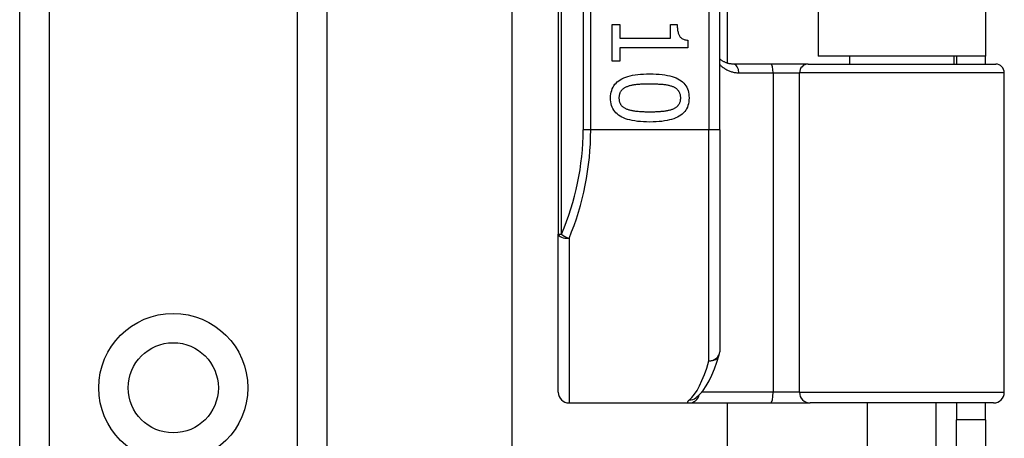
# Model space of a CAD drawing. Header units: inches. Extents: x 4.1 to 95.3, y 5.8 to 50.1.
# Tile 45 of 76: x 22.2 to 24, y 32.6 to 33.4. Entities that reach past the tile are written whole.
import ezdxf

# ---------------------------------------------------------------- set-up
doc = ezdxf.new("R2010")
doc.units = ezdxf.units.IN
doc.header["$MEASUREMENT"] = 0
doc.layers.add('Visible Edges(ANSI)', color=7, linetype='Continuous', lineweight=25)
doc.layers.add('Visible Tangent Edges(ANSI)', color=7, linetype='Continuous', lineweight=25)

msp = doc.modelspace()

# ---------------------------------------------------------------- linework, layer by layer
at = {"layer": 'Visible Edges(ANSI)'}
for p, q in [((22.2115, 19.5772), (22.2115, 36.9631)), ((22.7735, 36.9631), (22.7735, 19.5772)), ((23.197, 34.8627), (23.197, 32.9806)), ((23.4923, 33.1717), (23.4923, 34.6717)), ((23.5061, 34.5497), (23.5061, 33.2936)), ((23.6725, 34.5372), (23.6725, 33.3062)), ((23.9785, 34.5372), (23.9785, 33.3062)), ((23.1124, 23.0536), (23.1124, 33.4867)), ((23.2956, 33.3642), (23.3097, 33.3642)), ((23.2956, 33.2969), (23.2956, 33.3642)), ((23.3097, 33.3642), (23.3097, 33.3392)), ((23.402, 33.3642), (23.4146, 33.3642)), ((23.402, 33.3392), (23.402, 33.3642)), ((23.3097, 33.3392), (23.402, 33.3392)), ((23.4338, 33.3357), (23.4338, 33.3214)), ((23.3097, 33.3214), (23.3097, 33.2969)), ((23.4338, 33.3214), (23.3097, 33.3214)), ((23.3097, 33.2969), (23.2956, 33.2969)), ((23.5865, 33.2917), (23.5181, 33.2917)), ((23.654, 33.2917), (23.5865, 33.2917)), ((23.654, 33.2917), (23.9973, 33.2917)), ((23.9785, 33.3062), (23.6725, 33.3062)), ((23.7301, 33.2917), (23.7301, 33.3062)), ((23.921, 33.2917), (23.921, 33.3062)), ((23.9255, 33.3062), (23.9255, 33.2917)), ((23.9785, 33.2917), (23.9785, 33.3062)), ((24.013, 32.6913), (24.013, 33.276)), ((23.4923, 33.1717), (23.4923, 32.7654)), ((23.197, 32.6913), (23.197, 32.9806)), ((23.4484, 32.6807), (23.4489, 32.6811)), ((23.2167, 32.6717), (23.4362, 32.6717)), ((23.4362, 32.6717), (23.5856, 32.6717)), ((23.5061, 32.6717), (23.5061, 23.8687)), ((23.5856, 32.6717), (23.6579, 32.6717)), ((23.9933, 32.6717), (23.6579, 32.6717)), ((23.7625, 32.5181), (23.7625, 32.6717)), ((23.8885, 32.5181), (23.8885, 32.6717)), ((23.9255, 32.6717), (23.9255, 32.6407)), ((23.9785, 32.6407), (23.9785, 32.6717)), ((23.9255, 32.3287), (23.9255, 32.6407)), ((23.9785, 32.6407), (23.9255, 32.6407)), ((23.9785, 32.6407), (23.9785, 32.3287))]:
    msp.add_line(p, q, dxfattribs=at)
at = {"layer": 'Visible Edges(ANSI)', "flags": 128}
for points in [[(23.4146, 33.3642), (23.4147, 33.3619), (23.4147, 33.3596), (23.4149, 33.3575), (23.4151, 33.3555), (23.4153, 33.3536), (23.4156, 33.3519), (23.416, 33.3502), (23.4164, 33.3486), (23.4169, 33.3471), (23.4174, 33.3457), (23.418, 33.3445), (23.4186, 33.3433), (23.4194, 33.3422), (23.4202, 33.3412), (23.4211, 33.3403), (23.4221, 33.3395), (23.4232, 33.3387), (23.4245, 33.338), (23.4258, 33.3374), (23.4272, 33.3369), (23.4287, 33.3365), (23.4303, 33.3362), (23.432, 33.3359), (23.4338, 33.3357)], [(23.5181, 33.2917), (23.5168, 33.2918), (23.5156, 33.2918), (23.5144, 33.2919), (23.5132, 33.292), (23.512, 33.2922), (23.5108, 33.2924), (23.5096, 33.2926), (23.5085, 33.2929), (23.5073, 33.2932), (23.5062, 33.2936), (23.5051, 33.2939), (23.504, 33.2943), (23.5029, 33.2948), (23.5019, 33.2952), (23.5008, 33.2957), (23.4998, 33.2962), (23.4988, 33.2968), (23.4978, 33.2973), (23.4969, 33.2979), (23.4959, 33.2986), (23.495, 33.2992), (23.4941, 33.2999), (23.4932, 33.3006), (23.4923, 33.3013)], [(23.2927, 33.2298), (23.2928, 33.2335), (23.2932, 33.2371), (23.2938, 33.2405), (23.2947, 33.2437), (23.2958, 33.2467), (23.2971, 33.2496), (23.2987, 33.2523), (23.3006, 33.2548), (23.3026, 33.2572), (23.305, 33.2594), (23.3076, 33.2614), (23.3104, 33.2633), (23.3135, 33.265), (23.3168, 33.2665), (23.3204, 33.2679), (23.3243, 33.2692), (23.3284, 33.2703), (23.3327, 33.2713), (23.3374, 33.2721), (23.3423, 33.2728), (23.3474, 33.2733), (23.3528, 33.2736), (23.3585, 33.2739), (23.3644, 33.2739)], [(23.3644, 33.2739), (23.3705, 33.2739), (23.3763, 33.2736), (23.3818, 33.2733), (23.387, 33.2727), (23.392, 33.2721), (23.3967, 33.2712), (23.4011, 33.2703), (23.4052, 33.2692), (23.409, 33.2679), (23.4126, 33.2665), (23.4159, 33.2649), (23.4189, 33.2632), (23.4217, 33.2613), (23.4242, 33.2592), (23.4265, 33.257), (23.4285, 33.2547), (23.4303, 33.2521), (23.4319, 33.2494), (23.4332, 33.2466), (23.4343, 33.2436), (23.4351, 33.2404), (23.4357, 33.237), (23.4361, 33.2335), (23.4362, 33.2298)], [(23.3228, 33.2505), (23.3217, 33.25), (23.3205, 33.2495), (23.3195, 33.249), (23.3184, 33.2484), (23.3175, 33.2479), (23.3165, 33.2472), (23.3156, 33.2466), (23.3148, 33.2459), (23.314, 33.2452), (23.3132, 33.2444), (23.3125, 33.2437), (23.3118, 33.2428), (23.3112, 33.242), (23.3107, 33.2411), (23.3102, 33.2402), (23.3097, 33.2392), (23.3093, 33.2382), (23.309, 33.2371), (23.3087, 33.236), (23.3084, 33.2349), (23.3082, 33.2337), (23.3081, 33.2324), (23.308, 33.2312), (23.308, 33.2298)], [(23.3644, 33.2552), (23.362, 33.2552), (23.3597, 33.2552), (23.3574, 33.2551), (23.3552, 33.2551), (23.3531, 33.255), (23.3511, 33.255), (23.3491, 33.2549), (23.3472, 33.2548), (23.3453, 33.2547), (23.3435, 33.2546), (23.3418, 33.2544), (23.3401, 33.2543), (23.3385, 33.2541), (23.337, 33.2539), (23.3354, 33.2537), (23.3339, 33.2535), (23.3324, 33.2532), (23.331, 33.2529), (23.3295, 33.2526), (23.3281, 33.2522), (23.3268, 33.2518), (23.3254, 33.2514), (23.3241, 33.251), (23.3228, 33.2505)], [(23.4064, 33.2504), (23.4052, 33.2508), (23.4039, 33.2513), (23.4026, 33.2517), (23.4013, 33.252), (23.3999, 33.2524), (23.3984, 33.2527), (23.3969, 33.253), (23.3953, 33.2533), (23.3937, 33.2536), (23.3921, 33.2538), (23.3904, 33.254), (23.3886, 33.2542), (23.3868, 33.2543), (23.385, 33.2545), (23.3831, 33.2546), (23.3812, 33.2547), (23.3792, 33.2548), (23.3772, 33.2549), (23.3752, 33.255), (23.3731, 33.2551), (23.371, 33.2551), (23.3688, 33.2552), (23.3666, 33.2552), (23.3644, 33.2552)], [(23.4209, 33.2298), (23.4209, 33.2311), (23.4208, 33.2323), (23.4207, 33.2335), (23.4205, 33.2347), (23.4203, 33.2358), (23.42, 33.2369), (23.4196, 33.2379), (23.4193, 33.2389), (23.4188, 33.2399), (23.4184, 33.2408), (23.4178, 33.2417), (23.4173, 33.2425), (23.4166, 33.2433), (23.4159, 33.2441), (23.4152, 33.2449), (23.4144, 33.2456), (23.4136, 33.2463), (23.4127, 33.247), (23.4118, 33.2476), (23.4108, 33.2482), (23.4098, 33.2488), (23.4087, 33.2494), (23.4076, 33.2499), (23.4064, 33.2504)], [(23.3645, 33.1858), (23.3584, 33.1859), (23.3527, 33.1861), (23.3472, 33.1865), (23.342, 33.187), (23.337, 33.1877), (23.3323, 33.1885), (23.3279, 33.1895), (23.3238, 33.1906), (23.32, 33.1919), (23.3164, 33.1933), (23.3131, 33.1949), (23.3101, 33.1966), (23.3073, 33.1985), (23.3047, 33.2005), (23.3025, 33.2027), (23.3004, 33.2051), (23.2986, 33.2076), (23.297, 33.2103), (23.2957, 33.2132), (23.2946, 33.2162), (23.2938, 33.2193), (23.2932, 33.2227), (23.2928, 33.2262), (23.2927, 33.2298)], [(23.308, 33.2298), (23.308, 33.2286), (23.3081, 33.2274), (23.3082, 33.2262), (23.3084, 33.2251), (23.3086, 33.224), (23.3089, 33.2229), (23.3092, 33.2219), (23.3096, 33.2209), (23.31, 33.2199), (23.3105, 33.219), (23.311, 33.2181), (23.3116, 33.2173), (23.3122, 33.2165), (23.3129, 33.2157), (23.3137, 33.2149), (23.3144, 33.2142), (23.3153, 33.2135), (23.3162, 33.2128), (23.3171, 33.2122), (23.3181, 33.2116), (23.3191, 33.211), (23.3202, 33.2105), (23.3213, 33.21), (23.3225, 33.2095)], [(23.4362, 33.2298), (23.4361, 33.2261), (23.4357, 33.2226), (23.4351, 33.2192), (23.4342, 33.2161), (23.4331, 33.213), (23.4317, 33.2102), (23.4301, 33.2075), (23.4282, 33.2049), (23.4261, 33.2026), (23.4238, 33.2004), (23.4212, 33.1984), (23.4183, 33.1965), (23.4152, 33.1948), (23.4119, 33.1932), (23.4082, 33.1918), (23.4044, 33.1906), (23.4003, 33.1895), (23.3959, 33.1885), (23.3913, 33.1877), (23.3865, 33.187), (23.3813, 33.1865), (23.376, 33.1861), (23.3704, 33.1859), (23.3645, 33.1858)], [(23.4066, 33.2096), (23.4077, 33.2101), (23.4088, 33.2106), (23.4099, 33.2111), (23.4109, 33.2117), (23.4119, 33.2123), (23.4128, 33.2129), (23.4136, 33.2136), (23.4145, 33.2143), (23.4152, 33.215), (23.4159, 33.2157), (23.4166, 33.2165), (23.4173, 33.2173), (23.4178, 33.2181), (23.4184, 33.219), (23.4188, 33.2199), (23.4193, 33.2208), (23.4196, 33.2218), (23.42, 33.2228), (23.4203, 33.2239), (23.4205, 33.225), (23.4207, 33.2262), (23.4208, 33.2273), (23.4209, 33.2286), (23.4209, 33.2298)], [(23.3225, 33.2095), (23.3237, 33.2091), (23.3249, 33.2087), (23.3261, 33.2083), (23.3275, 33.2079), (23.3288, 33.2075), (23.3302, 33.2072), (23.3317, 33.2069), (23.3332, 33.2066), (23.3348, 33.2064), (23.3364, 33.2061), (23.3381, 33.2059), (23.3398, 33.2057), (23.3416, 33.2055), (23.3434, 33.2054), (23.3453, 33.2052), (23.3472, 33.2051), (23.3492, 33.205), (23.3512, 33.2049), (23.3533, 33.2048), (23.3554, 33.2047), (23.3576, 33.2047), (23.3599, 33.2046), (23.3622, 33.2046), (23.3645, 33.2046)], [(23.3645, 33.2046), (23.3668, 33.2046), (23.3691, 33.2046), (23.3713, 33.2047), (23.3735, 33.2047), (23.3757, 33.2048), (23.3777, 33.2049), (23.3798, 33.205), (23.3817, 33.2051), (23.3837, 33.2052), (23.3855, 33.2054), (23.3873, 33.2055), (23.3891, 33.2057), (23.3908, 33.2059), (23.3925, 33.2061), (23.3941, 33.2064), (23.3957, 33.2066), (23.3972, 33.2069), (23.3987, 33.2072), (23.4001, 33.2076), (23.4015, 33.2079), (23.4029, 33.2083), (23.4041, 33.2087), (23.4054, 33.2092), (23.4066, 33.2096)], [(23.4489, 32.6811), (23.4558, 32.6874), (23.462, 32.6947), (23.4676, 32.703), (23.4729, 32.7123), (23.4778, 32.7226), (23.4826, 32.7339), (23.4871, 32.7463), (23.4914, 32.7596)]]:
    msp.add_lwpolyline(points, dxfattribs=at)
at = {"layer": 'Visible Edges(ANSI)'}
msp.add_circle((22.4925, 32.6993), 0.0825, dxfattribs=at)
for centre, radius, start, end in [((23.9973, 33.276), 0.0157, 0, 90), ((23.4726, 32.7654), 0.0197, 342.9585, 0), ((23.2167, 32.6913), 0.0197, 180, 270), ((23.9933, 32.6913), 0.0197, 270, 0)]:
    msp.add_arc(centre, radius, start, end, dxfattribs=at)
at = {"layer": 'Visible Tangent Edges(ANSI)'}
for p, q in [((22.2654, 36.9631), (22.2654, 19.5772)), ((22.7197, 19.5772), (22.7197, 36.9631)), ((23.2028, 32.9806), (23.2028, 34.8627)), ((23.2424, 34.6717), (23.2424, 33.1717)), ((23.2564, 33.1717), (23.2564, 34.6717)), ((23.4726, 34.6717), (23.4726, 33.1717)), ((23.5272, 33.276), (23.5901, 33.276)), ((23.5901, 33.276), (23.6383, 33.276)), ((23.5901, 33.276), (23.5901, 32.6913)), ((24.013, 33.276), (23.6383, 33.276)), ((23.6383, 32.6913), (23.6383, 33.276)), ((23.2564, 33.1717), (23.2424, 33.1717)), ((23.4726, 33.1717), (23.2564, 33.1717)), ((23.4923, 33.1717), (23.4726, 33.1717)), ((23.4726, 32.7487), (23.4726, 33.1717)), ((23.197, 32.9806), (23.2028, 32.9806)), ((23.2167, 32.9727), (23.2167, 32.6717)), ((23.5901, 32.6913), (23.4593, 32.6913)), ((23.6383, 32.6913), (23.5901, 32.6913)), ((23.6383, 32.6913), (24.013, 32.6913))]:
    msp.add_line(p, q, dxfattribs=at)
at = {"layer": 'Visible Tangent Edges(ANSI)', "flags": 128}
for points in [[(23.4923, 33.2912), (23.4935, 33.29), (23.4946, 33.2889), (23.4958, 33.2879), (23.4971, 33.2868), (23.4984, 33.2858), (23.4997, 33.2849), (23.501, 33.284), (23.5023, 33.2831), (23.5037, 33.2823), (23.5051, 33.2815), (23.5065, 33.2808), (23.508, 33.2801), (23.5095, 33.2795), (23.511, 33.2789), (23.5125, 33.2784), (23.5141, 33.2779), (23.5156, 33.2774), (23.5172, 33.2771), (23.5188, 33.2767), (23.5205, 33.2765), (23.5221, 33.2763), (23.5238, 33.2761), (23.5255, 33.276), (23.5272, 33.276)], [(23.4368, 32.6772), (23.4363, 32.6767), (23.4358, 32.6763), (23.4353, 32.6759), (23.4349, 32.6755), (23.4346, 32.6751), (23.4342, 32.6748), (23.434, 32.6744), (23.4337, 32.6741), (23.4335, 32.6738), (23.4334, 32.6735), (23.4333, 32.6733), (23.4333, 32.673), (23.4333, 32.6728), (23.4333, 32.6726), (23.4334, 32.6724), (23.4335, 32.6723), (23.4337, 32.6721), (23.4339, 32.672), (23.4342, 32.6719), (23.4345, 32.6718), (23.4348, 32.6717), (23.4352, 32.6717), (23.4357, 32.6717), (23.4362, 32.6717)]]:
    msp.add_lwpolyline(points, dxfattribs=at)
at = {"layer": 'Visible Tangent Edges(ANSI)'}
msp.add_circle((22.4925, 32.6993), 0.1363, dxfattribs=at)
msp.add_arc((22.7621, 33.1717), 0.4803, 336.5561, 0, dxfattribs=at)
for centre, major_axis, ratio, start_param, end_param in [((23.5181, 33.276), (0, 0.0157), 0.580671, 4.712389, 6.283185), ((23.5865, 33.276), (0, 0.0157), 0.225879, 4.712389, 6.283185), ((23.654, 33.276), (0, 0.0157), 0.998608, 0, 1.570796), ((22.776, 33.1717), (0, 0.5), 0.96063, 4.303216, 4.712389), ((23.2167, 32.9806), (-0.0197, 0), 0.39785, 0, 1.570796), ((23.2167, 32.9806), (-0.0181, 0.0078), 0.369668, 0.864875, 1.72975), ((23.4726, 32.7654), (0.0197, 0), 0.845842, 4.712389, 6.283185), ((23.4726, 32.7654), (0.0188, -0.0058), 0.834757, 4.962887, 6.283185), ((23.4231, 33.1717), (0, -0.5), 0.185699, 0.148494, 0.562654), ((23.4362, 32.6913), (0, -0.0197), 0.985236, 0, 1.320384), ((23.4368, 32.6966), (0.012, -0.0156), 0.971402, 5.610492, 6.283185), ((23.5856, 32.6913), (0, -0.0197), 0.225879, 0, 1.570796), ((23.6579, 32.6913), (0, -0.0197), 0.998608, 4.712389, 6.283185)]:
    msp.add_ellipse(centre, major_axis=major_axis, ratio=ratio, start_param=start_param, end_param=end_param, dxfattribs=at)

doc.saveas('drawing.dxf')
